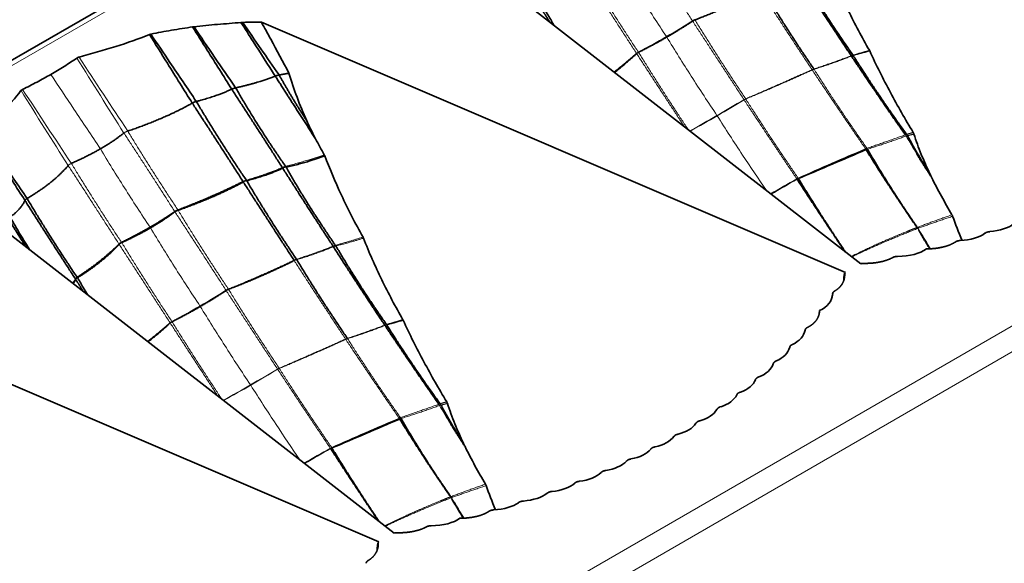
# Model space of a CAD drawing. Header units: millimetres. Extents: x 7 to 415, y 7 to 290.
# Tile 70 of 86: x 336.68 to 349.07, y 89.42 to 96.26. Entities that reach past the tile are written whole.
import ezdxf

# ---------------------------------------------------------------- set-up
doc = ezdxf.new("R2010")
doc.units = ezdxf.units.MM
doc.layers.add('Sichtbar (ISO)', color=7, linetype='Continuous', lineweight=35)
doc.layers.add('Sichtbar schmal (ISO)', color=7, linetype='Continuous', lineweight=18)

msp = doc.modelspace()

# ---------------------------------------------------------------- linework, layer by layer
at = {"layer": 'Sichtbar (ISO)'}
for p, q in [((392.456, 128.009), (286.673, 66.935)), ((341.804, 97.429), (347.261, 93.186)), ((339.721, 96.226), (347.069, 93.076)), ((335.935, 94.04), (341.392, 89.798)), ((347.271, 93.192), (347.261, 93.186)), ((347.059, 93.07), (347.069, 93.076)), ((347.059, 93.07), (347.059, 93.067)), ((333.852, 92.838), (341.2, 89.688)), ((341.005, 91.054), (341.005, 91.054)), ((341.402, 89.804), (341.392, 89.798)), ((341.19, 89.682), (341.2, 89.688)), ((341.19, 89.682), (341.19, 89.678))]:
    msp.add_line(p, q, dxfattribs=at)
for centre, major_axis, ratio, start_param, end_param in [((340.968, 94.052), (-0.718, 1.109), 0.093519, 0.509798, 0.819444), ((358.693, 102.792), (32.588, 15.25), 0.077658, 4.29211, 4.320121), ((354.187, 91.387), (-5.688, 4.264), 0.413876, 0.551515, 0.621946), ((348.671, 93.892), (-0.587, 0.088), 0.495429, 2.019981, 2.704752), ((348.312, 93.779), (-0.594, 0.089), 0.484983, 1.987526, 2.677644), ((347.559, 93.572), (-0.602, 0.088), 0.464499, 1.915942, 2.703915), ((346.401, 92.904), (-0.5, 0.14), 0.638448, 2.489402, 3.277374), ((346.043, 92.469), (-0.516, 0.127), 0.619206, 2.484617, 3.174735), ((345.848, 92.262), (-0.521, 0.119), 0.610703, 2.439828, 3.124599), ((345.639, 92.063), (-0.527, 0.113), 0.601505, 2.39625, 3.076434), ((345.416, 91.871), (-0.533, 0.107), 0.591767, 2.353834, 3.030203), ((345.179, 91.688), (-0.539, 0.102), 0.581607, 2.312566, 2.985989), ((344.929, 91.513), (-0.544, 0.098), 0.571129, 2.272418, 2.943836), ((352.824, 99.403), (32.588, 15.25), 0.077658, 4.29211, 4.320121), ((344.666, 91.345), (-0.55, 0.094), 0.560427, 2.233355, 2.903752), ((344.389, 91.186), (0.556, -0.092), 0.549578, 5.337259, 6.007655), ((344.099, 91.034), (0.562, -0.09), 0.538663, 5.300217, 5.971635), ((343.795, 90.889), (0.568, -0.088), 0.527737, 5.264152, 5.937575), ((343.478, 90.753), (0.575, -0.088), 0.516855, 5.229036, 5.905404), ((348.318, 87.999), (-5.688, 4.264), 0.413876, 0.551515, 0.621946), ((343.147, 90.624), (0.581, -0.088), 0.50607, 5.194847, 5.875031), ((342.802, 90.503), (-0.587, 0.088), 0.495429, 2.019981, 2.704752), ((342.444, 90.39), (-0.594, 0.089), 0.484983, 1.987526, 2.677644), ((341.69, 90.184), (-0.602, 0.088), 0.464499, 1.915942, 2.703915)]:
    msp.add_ellipse(centre, major_axis=major_axis, ratio=ratio, start_param=start_param, end_param=end_param, dxfattribs=at)
for points, knots in [([(347.37, 95.873), (347.276, 96.037), (347.187, 96.204), (347.02, 96.546), (346.945, 96.718), (346.875, 96.898)], [0, 0, 0, 0, 0.0572748, 0.0572748, 0.1146286, 0.1146286, 0.1146286, 0.1146286]), ([(338.331, 96.075), (338.416, 96.094), (338.502, 96.11), (338.677, 96.14), (338.769, 96.154), (338.855, 96.167)], [-0.05336849, -0.05336849, -0.05336849, -0.05336849, -0.0267651, -0.0267651, 0, 0, 0, 0]), ([(338.855, 96.167), (338.858, 96.167), (338.861, 96.168), (338.867, 96.169), (338.87, 96.169), (338.873, 96.169)], [-0.001854, -0.001854, -0.001854, -0.001854, -0.000940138, -0.000940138, 0, 0, 0, 0]), ([(338.855, 96.167), (338.916, 96.069), (338.978, 95.972), (339.142, 95.711), (339.245, 95.547), (339.347, 95.384)], [-0.09289361, -0.09289361, -0.09289361, -0.09289361, -0.0582404, -0.0582404, 0, 0, 0, 0]), ([(338.873, 96.169), (338.971, 96.181), (339.071, 96.19), (339.267, 96.207), (339.366, 96.214), (339.464, 96.223)], [-0.06012104, -0.06012104, -0.06012104, -0.06012104, -0.02989562, -0.02989562, 0, 0, 0, 0]), ([(339.464, 96.223), (339.468, 96.223), (339.471, 96.223), (339.479, 96.224), (339.483, 96.224), (339.486, 96.224)], [-0.002240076, -0.002240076, -0.002240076, -0.002240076, -0.001141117, -0.001141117, 0, 0, 0, 0]), ([(339.464, 96.223), (339.515, 96.143), (339.566, 96.063), (339.71, 95.838), (339.803, 95.693), (339.895, 95.548)], [-0.08048799, -0.08048799, -0.08048799, -0.08048799, -0.05197876, -0.05197876, 0, 0, 0, 0]), ([(339.486, 96.224), (339.531, 96.225), (339.575, 96.225), (339.653, 96.226), (339.687, 96.226), (339.721, 96.226)], [-0.0266442, -0.0266442, -0.0266442, -0.0266442, -0.01336919, -0.01336919, -0.00318637, -0.00318637, -0.00318637, -0.00318637]), ([(340.067, 95.585), (339.993, 95.726), (339.914, 95.874), (339.797, 96.088), (339.762, 96.152), (339.721, 96.226)], [0, 0, 0, 0, 0.04806119, 0.04806119, 0.07488068, 0.07488068, 0.07488068, 0.07488068]), ([(337.426, 95.787), (337.582, 95.829), (337.736, 95.873), (338.034, 95.967), (338.176, 96.016), (338.315, 96.07)], [-0.1018724, -0.1018724, -0.1018724, -0.1018724, -0.0501361, -0.0501361, 0, 0, 0, 0]), ([(338.315, 96.07), (338.317, 96.071), (338.32, 96.072), (338.325, 96.073), (338.328, 96.074), (338.331, 96.075)], [-0.001802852, -0.001802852, -0.001802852, -0.001802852, -0.000918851, -0.000918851, 0, 0, 0, 0]), ([(338.315, 96.07), (338.389, 95.95), (338.463, 95.829), (338.642, 95.542), (338.746, 95.375), (338.851, 95.208)], [-0.1018463, -0.1018463, -0.1018463, -0.1018463, -0.0592709, -0.0592709, 0, 0, 0, 0]), ([(338.331, 96.075), (338.41, 95.957), (338.49, 95.839), (338.68, 95.557), (338.791, 95.392), (338.902, 95.229)], [0.0163333, 0.0163333, 0.0163333, 0.0163333, 0.0590689, 0.0590689, 0.1186889, 0.1186889, 0.1186889, 0.1186889]), ([(337.072, 95.57), (337.129, 95.603), (337.185, 95.636), (337.294, 95.705), (337.348, 95.74), (337.4, 95.775)], [-0.0484354, -0.0484354, -0.0484354, -0.0484354, -0.02423798, -0.02423798, 0, 0, 0, 0]), ([(337.4, 95.775), (337.404, 95.778), (337.407, 95.78), (337.416, 95.784), (337.421, 95.785), (337.426, 95.787)], [-0.003359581, -0.003359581, -0.003359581, -0.003359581, -0.001690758, -0.001690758, 0, 0, 0, 0]), ([(347.374, 95.865), (347.374, 95.866), (347.373, 95.868), (347.372, 95.87), (347.371, 95.872), (347.37, 95.873)], [0, 0, 0, 0, 0.0004575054, 0.0004575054, 0.0009150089, 0.0009150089, 0.0009150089, 0.0009150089]), ([(347.921, 94.839), (347.822, 95.005), (347.726, 95.172), (347.543, 95.513), (347.455, 95.687), (347.374, 95.865)], [0, 0, 0, 0, 0.0585643, 0.0585643, 0.1173896, 0.1173896, 0.1173896, 0.1173896]), ([(337.072, 95.57), (337.015, 95.537), (336.957, 95.505), (336.838, 95.442), (336.778, 95.411), (336.716, 95.381)], [-0.0484354, -0.0484354, -0.0484354, -0.0484354, -0.02423798, -0.02423798, 0, 0, 0, 0]), ([(340.291, 94.987), (340.248, 95.084), (340.207, 95.182), (340.131, 95.381), (340.096, 95.482), (340.067, 95.585)], [0, 0, 0, 0, 0.03197268, 0.03197268, 0.06404415, 0.06404415, 0.06404415, 0.06404415]), ([(336.696, 95.365), (336.623, 95.275), (336.547, 95.186), (336.384, 95.014), (336.299, 94.933), (336.206, 94.852)], [-0.1018724, -0.1018724, -0.1018724, -0.1018724, -0.0501361, -0.0501361, 0, 0, 0, 0]), ([(336.716, 95.381), (336.712, 95.379), (336.708, 95.376), (336.702, 95.371), (336.699, 95.368), (336.696, 95.365)], [-0.003359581, -0.003359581, -0.003359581, -0.003359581, -0.001690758, -0.001690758, 0, 0, 0, 0]), ([(336.198, 94.843), (336.273, 94.723), (336.349, 94.603), (336.532, 94.316), (336.638, 94.15), (336.746, 93.984)], [0.0163333, 0.0163333, 0.0163333, 0.0163333, 0.0590689, 0.0590689, 0.1186889, 0.1186889, 0.1186889, 0.1186889]), ([(336.206, 94.852), (336.285, 94.735), (336.363, 94.617), (336.552, 94.335), (336.663, 94.172), (336.773, 94.009)], [-0.1018463, -0.1018463, -0.1018463, -0.1018463, -0.0592709, -0.0592709, 0, 0, 0, 0]), ([(347.93, 94.819), (347.929, 94.823), (347.928, 94.826), (347.925, 94.833), (347.923, 94.836), (347.921, 94.839)], [0, 0, 0, 0, 0.001093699, 0.001093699, 0.002187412, 0.002187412, 0.002187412, 0.002187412]), ([(348.133, 94.316), (348.094, 94.397), (348.057, 94.48), (347.989, 94.648), (347.958, 94.733), (347.93, 94.819)], [0, 0, 0, 0, 0.02713991, 0.02713991, 0.05432741, 0.05432741, 0.05432741, 0.05432741]), ([(340.512, 94.557), (340.493, 94.591), (340.475, 94.624), (340.438, 94.692), (340.42, 94.726), (340.402, 94.76)], [0, 0, 0, 0, 0.01160688, 0.01160688, 0.02322044, 0.02322044, 0.02322044, 0.02322044]), ([(340.518, 94.546), (340.517, 94.548), (340.516, 94.55), (340.514, 94.554), (340.513, 94.556), (340.512, 94.557)], [0, 0, 0, 0, 0.000656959, 0.000656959, 0.001313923, 0.001313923, 0.001313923, 0.001313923]), ([(341, 93.523), (340.902, 93.694), (340.812, 93.868), (340.644, 94.23), (340.579, 94.39), (340.518, 94.546)], [0, 0, 0, 0, 0.0598344, 0.0598344, 0.1191258, 0.1191258, 0.1191258, 0.1191258]), ([(348.153, 94.275), (348.149, 94.282), (348.146, 94.289), (348.139, 94.302), (348.136, 94.309), (348.133, 94.316)], [0, 0, 0, 0, 0.002259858, 0.002259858, 0.004520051, 0.004520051, 0.004520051, 0.004520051]), ([(348.409, 93.803), (348.364, 93.88), (348.32, 93.957), (348.234, 94.115), (348.192, 94.194), (348.153, 94.275)], [0, 0, 0, 0, 0.02708604, 0.02708604, 0.05422198, 0.05422198, 0.05422198, 0.05422198]), ([(348.418, 93.785), (348.417, 93.788), (348.415, 93.791), (348.413, 93.797), (348.411, 93.8), (348.409, 93.803)], [0, 0, 0, 0, 0.000987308, 0.000987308, 0.001974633, 0.001974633, 0.001974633, 0.001974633]), ([(341.006, 93.51), (341.005, 93.512), (341.004, 93.514), (341.002, 93.518), (341.001, 93.521), (341, 93.523)], [0, 0, 0, 0, 0.0007072, 0.0007072, 0.001414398, 0.001414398, 0.001414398, 0.001414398]), ([(341.501, 92.484), (341.407, 92.648), (341.318, 92.815), (341.151, 93.158), (341.076, 93.329), (341.006, 93.51)], [0, 0, 0, 0, 0.0572748, 0.0572748, 0.1146286, 0.1146286, 0.1146286, 0.1146286]), ([(341.505, 92.476), (341.505, 92.478), (341.504, 92.479), (341.503, 92.482), (341.502, 92.483), (341.501, 92.484)], [0, 0, 0, 0, 0.0004575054, 0.0004575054, 0.0009150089, 0.0009150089, 0.0009150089, 0.0009150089]), ([(342.052, 91.451), (341.953, 91.616), (341.857, 91.783), (341.674, 92.125), (341.586, 92.298), (341.505, 92.476)], [0, 0, 0, 0, 0.0585643, 0.0585643, 0.1173896, 0.1173896, 0.1173896, 0.1173896]), ([(342.061, 91.431), (342.06, 91.434), (342.059, 91.438), (342.056, 91.445), (342.054, 91.448), (342.052, 91.451)], [0, 0, 0, 0, 0.001093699, 0.001093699, 0.002187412, 0.002187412, 0.002187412, 0.002187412]), ([(342.264, 90.927), (342.225, 91.009), (342.188, 91.092), (342.12, 91.259), (342.089, 91.345), (342.061, 91.431)], [0, 0, 0, 0, 0.02713991, 0.02713991, 0.05432741, 0.05432741, 0.05432741, 0.05432741]), ([(342.284, 90.887), (342.28, 90.893), (342.277, 90.9), (342.27, 90.914), (342.267, 90.921), (342.264, 90.927)], [0, 0, 0, 0, 0.002259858, 0.002259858, 0.004520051, 0.004520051, 0.004520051, 0.004520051]), ([(342.54, 90.415), (342.495, 90.491), (342.451, 90.569), (342.365, 90.726), (342.323, 90.806), (342.284, 90.887)], [0, 0, 0, 0, 0.02708604, 0.02708604, 0.05422198, 0.05422198, 0.05422198, 0.05422198]), ([(342.549, 90.397), (342.548, 90.4), (342.546, 90.403), (342.544, 90.409), (342.542, 90.412), (342.54, 90.415)], [0, 0, 0, 0, 0.000987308, 0.000987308, 0.001974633, 0.001974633, 0.001974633, 0.001974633])]:
    msp.add_open_spline(points, degree=3, knots=knots, dxfattribs=at)
for points, degree in [([(346.495, 96.791), (346.806, 96.305), (347.142, 95.804)], 2), ([(346.527, 96.8), (346.815, 96.308), (347.164, 95.812)], 2), ([(346.035, 96.628), (346.332, 96.134), (346.672, 95.637)], 2), ([(345.176, 96.255), (345.619, 96.426), (346.002, 96.616)], 2), ([(343.276, 96.4), (343.34, 96.292), (343.406, 96.183)], 2), ([(343.254, 96.379), (343.302, 96.303), (343.35, 96.227)], 2), ([(338.873, 96.169), (339.045, 95.913), (339.219, 95.657), (339.397, 95.4)], 3), ([(339.486, 96.224), (339.636, 96.003), (339.789, 95.782), (339.944, 95.562)], 3), ([(344.821, 96.039), (344.991, 96.137), (345.146, 96.24)], 2), ([(345.146, 96.24), (345.158, 96.249), (345.175, 96.255)], 2), ([(344.821, 96.039), (344.652, 95.941), (344.466, 95.848)], 2), ([(344.442, 95.831), (344.312, 95.71), (344.164, 95.594)], 2), ([(344.466, 95.847), (344.451, 95.841), (344.442, 95.831)], 2), ([(347.144, 95.8), (347.471, 95.311), (347.823, 94.809)], 2), ([(347.167, 95.807), (347.477, 95.313), (347.839, 94.815)], 2), ([(339.397, 95.4), (339.689, 95.465), (339.895, 95.548)], 2), ([(339.895, 95.548), (340.142, 95.161), (340.402, 94.76)], 2), ([(339.944, 95.562), (340.007, 95.573), (340.067, 95.585)], 2), ([(339.944, 95.562), (340.104, 95.275), (340.291, 94.987)], 2), ([(339.397, 95.4), (339.68, 94.907), (340.025, 94.413)], 2), ([(338.902, 95.229), (339.165, 95.297), (339.347, 95.384)], 2), ([(339.347, 95.384), (339.663, 94.9), (339.984, 94.398)], 2), ([(338.04, 94.856), (338.515, 95.018), (338.851, 95.208)], 2), ([(338.851, 95.208), (339.169, 94.722), (339.49, 94.222)], 2), ([(338.902, 95.229), (339.195, 94.733), (339.532, 94.239)], 2), ([(337.695, 94.633), (337.861, 94.729), (337.991, 94.832)], 2), ([(347.85, 94.798), (347.98, 94.559), (348.133, 94.316)], 2), ([(337.695, 94.633), (337.53, 94.538), (337.33, 94.45)], 2), ([(340.031, 94.403), (340.307, 94.463), (340.518, 94.546)], 2), ([(347.329, 94.623), (347.621, 94.15), (347.958, 93.661)], 2), ([(347.347, 94.629), (347.628, 94.142), (347.973, 93.645)], 2), ([(347.967, 94.568), (348.056, 94.423), (348.153, 94.275)], 2), ([(337.29, 94.424), (337.101, 94.201), (336.773, 94.009)], 2), ([(340.031, 94.403), (340.309, 93.913), (340.652, 93.42)], 2), ([(339.536, 94.232), (339.797, 94.3), (339.989, 94.39)], 2), ([(339.989, 94.39), (340.295, 93.909), (340.622, 93.409)], 2), ([(338.671, 93.864), (339.127, 94.037), (339.49, 94.222)], 2), ([(338.673, 93.861), (339.136, 94.023), (339.493, 94.216)], 2), ([(339.493, 94.216), (339.807, 93.731), (340.131, 93.232)], 2), ([(339.536, 94.232), (339.826, 93.739), (340.162, 93.245)], 2), ([(346.461, 94.251), (346.754, 93.8), (347.063, 93.34)], 2), ([(346.477, 94.259), (346.759, 93.798), (347.07, 93.334)], 2), ([(336.746, 93.984), (336.693, 93.87), (336.559, 93.774)], 2), ([(336.746, 93.984), (337.054, 93.497), (337.381, 92.997)], 2), ([(336.773, 94.009), (337.069, 93.51), (337.403, 93.017)], 2), ([(338.32, 93.647), (338.487, 93.744), (338.631, 93.844)], 2), ([(338.325, 93.639), (338.492, 93.736), (338.633, 93.841)], 2), ([(338.633, 93.841), (338.648, 93.853), (338.673, 93.861)], 2), ([(336.539, 93.75), (336.647, 93.576), (336.76, 93.4)], 2), ([(336.559, 93.774), (336.677, 93.568), (336.805, 93.364)], 2), ([(338.32, 93.647), (338.153, 93.551), (337.961, 93.457)], 2), ([(338.325, 93.639), (338.158, 93.543), (337.964, 93.454)], 2), ([(347.987, 93.616), (348.056, 93.496), (348.13, 93.376)], 2), ([(348.011, 93.583), (348.071, 93.48), (348.135, 93.376)], 2), ([(337.929, 93.436), (337.713, 93.22), (337.403, 93.017)], 2), ([(337.931, 93.432), (337.722, 93.206), (337.407, 93.012)], 2), ([(337.963, 93.454), (337.941, 93.445), (337.931, 93.432)], 2), ([(340.658, 93.412), (340.946, 92.92), (341.295, 92.424)], 2), ([(348.45, 93.46), (348.402, 93.429), (348.342, 93.404), (348.271, 93.387), (348.188, 93.375), (348.087, 93.374)], 5), ([(340.626, 93.402), (340.937, 92.917), (341.273, 92.415)], 2), ([(339.307, 92.866), (339.75, 93.037), (340.133, 93.228)], 2), ([(340.166, 93.239), (340.463, 92.745), (340.803, 92.249)], 2), ([(347.66, 93.264), (347.607, 93.235), (347.542, 93.213), (347.466, 93.198), (347.379, 93.19), (347.271, 93.192)], 5), ([(346.936, 92.845), (346.986, 92.876), (347.023, 92.913), (347.05, 92.957), (347.064, 93.008), (347.059, 93.07)], 5), ([(347.052, 93.041), (347.049, 93.019), (347.047, 92.996), (347.047, 92.973)], 3), ([(347.059, 93.067), (347.057, 93.062), (347.056, 93.057), (347.054, 93.051), (347.053, 93.046), (347.052, 93.041)], 5), ([(347.059, 93.067), (347.059, 93.063), (347.06, 93.059), (347.06, 93.055), (347.06, 93.051), (347.06, 93.048)], 5), ([(337.385, 92.99), (337.371, 92.964), (337.353, 92.938)], 2), ([(337.385, 92.99), (337.433, 92.915), (337.481, 92.839)], 2), ([(337.407, 93.012), (337.471, 92.903), (337.537, 92.795)], 2), ([(338.952, 92.65), (339.122, 92.748), (339.277, 92.851)], 2), ([(339.277, 92.852), (339.289, 92.86), (339.306, 92.866)], 2), ([(346.901, 92.764), (346.902, 92.777), (346.904, 92.789), (346.907, 92.801)], 3), ([(346.907, 92.793), (346.905, 92.788), (346.904, 92.783), (346.903, 92.778), (346.902, 92.772), (346.901, 92.767)], 5), ([(338.952, 92.65), (338.783, 92.552), (338.597, 92.459)], 2), ([(346.596, 92.389), (346.65, 92.417), (346.692, 92.452), (346.723, 92.493), (346.742, 92.541), (346.744, 92.599)], 5), ([(346.742, 92.579), (346.741, 92.572), (346.74, 92.564), (346.739, 92.557)], 3), ([(338.573, 92.443), (338.443, 92.321), (338.295, 92.206)], 2), ([(338.597, 92.459), (338.582, 92.452), (338.573, 92.443)], 2), ([(341.298, 92.418), (341.608, 91.925), (341.97, 91.427)], 2), ([(341.275, 92.412), (341.602, 91.923), (341.954, 91.42)], 2), ([(341.981, 91.41), (342.111, 91.17), (342.264, 90.927)], 2), ([(341.46, 91.235), (341.752, 90.761), (342.089, 90.273)], 2), ([(341.478, 91.241), (341.759, 90.753), (342.104, 90.257)], 2), ([(342.098, 91.18), (342.187, 91.034), (342.284, 90.887)], 2), ([(340.592, 90.863), (340.885, 90.411), (341.194, 89.952)], 2), ([(340.608, 90.87), (340.89, 90.409), (341.201, 89.946)], 2), ([(342.118, 90.227), (342.187, 90.108), (342.261, 89.987)], 2), ([(342.142, 90.194), (342.202, 90.091), (342.266, 89.987)], 2), ([(342.581, 90.072), (342.533, 90.04), (342.473, 90.016), (342.402, 89.998), (342.319, 89.987), (342.218, 89.986)], 5), ([(341.791, 89.875), (341.738, 89.846), (341.673, 89.825), (341.597, 89.809), (341.51, 89.801), (341.402, 89.804)], 5), ([(341.067, 89.457), (341.117, 89.487), (341.154, 89.525), (341.181, 89.569), (341.195, 89.619), (341.19, 89.682)], 5), ([(341.183, 89.652), (341.18, 89.63), (341.178, 89.608), (341.178, 89.585)], 3), ([(341.19, 89.678), (341.188, 89.673), (341.187, 89.668), (341.185, 89.663), (341.184, 89.658), (341.183, 89.652)], 5), ([(341.19, 89.678), (341.19, 89.674), (341.191, 89.67), (341.191, 89.667), (341.191, 89.663), (341.191, 89.659)], 5)]:
    msp.add_open_spline(points, degree=degree, dxfattribs=at)
for points, weights, degree in [([(339.895, 95.548), (339.919, 95.557), (339.944, 95.562)], [1, 1.04276263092, 1], 2), ([(339.347, 95.384), (339.37, 95.394), (339.397, 95.4)], [1, 1.04798981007, 1], 2), ([(338.851, 95.208), (338.873, 95.221), (338.902, 95.229)], [1, 1.05312969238, 1], 2), ([(336.773, 94.009), (336.752, 93.996), (336.746, 93.984)], [1, 1.05312969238, 1], 2), ([(338.631, 93.844), (338.648, 93.854), (338.671, 93.864)], [1.00078135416, 1.03592539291, 1.00082128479], 2), ([(348.887, 93.591), (348.87, 93.59), (348.857, 93.588), (348.845, 93.584), (348.834, 93.578), (348.824, 93.57)], [1, 1.03390913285, 1.05086369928, 1.05086369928, 1.03390913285, 1], 5), ([(337.961, 93.457), (337.941, 93.446), (337.929, 93.436)], [1.00078135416, 1.03592539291, 1.00082128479], 2), ([(348.514, 93.479), (348.497, 93.479), (348.483, 93.476), (348.471, 93.473), (348.46, 93.467), (348.45, 93.46)], [1, 1.03391725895, 1.05087588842, 1.05087588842, 1.03391725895, 1], 5), ([(347.725, 93.28), (347.709, 93.28), (347.695, 93.278), (347.682, 93.275), (347.671, 93.27), (347.66, 93.264)], [1, 1.03162869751, 1.04744304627, 1.04744304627, 1.03162869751, 1], 5), ([(346.908, 92.808), (346.908, 92.817), (346.911, 92.825), (346.916, 92.833), (346.924, 92.839), (346.936, 92.845)], [1, 1.03162869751, 1.04744304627, 1.04744304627, 1.03162869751, 1], 5), ([(346.562, 92.353), (346.563, 92.362), (346.567, 92.37), (346.574, 92.377), (346.583, 92.383), (346.596, 92.389)], [1, 1.03391725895, 1.05087588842, 1.05087588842, 1.03391725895, 1], 5), ([(346.368, 92.137), (346.37, 92.147), (346.374, 92.155), (346.381, 92.162), (346.391, 92.168), (346.404, 92.173)], [1, 1.03390913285, 1.05086369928, 1.05086369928, 1.03390913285, 1], 5), ([(346.16, 91.93), (346.163, 91.939), (346.168, 91.947), (346.175, 91.954), (346.185, 91.96), (346.199, 91.965)], [1, 1.0348407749, 1.05226116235, 1.05226116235, 1.0348407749, 1], 5), ([(345.938, 91.73), (345.941, 91.74), (345.947, 91.748), (345.955, 91.754), (345.966, 91.76), (345.98, 91.765)], [1, 1.03570165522, 1.05355248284, 1.05355248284, 1.03570165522, 1], 5), ([(345.702, 91.539), (345.706, 91.549), (345.712, 91.556), (345.721, 91.563), (345.732, 91.568), (345.747, 91.573)], [1, 1.03648379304, 1.05472568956, 1.05472568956, 1.03648379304, 1], 5), ([(345.452, 91.356), (345.457, 91.366), (345.464, 91.373), (345.472, 91.379), (345.484, 91.384), (345.499, 91.389)], [1, 1.03717955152, 1.05576932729, 1.05576932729, 1.03717955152, 1], 5), ([(345.189, 91.181), (345.194, 91.19), (345.201, 91.198), (345.21, 91.204), (345.223, 91.208), (345.238, 91.212)], [1, 1.03777993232, 1.05666989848, 1.05666989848, 1.03777993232, 1], 5), ([(344.931, 91.033), (344.926, 91.03), (344.921, 91.027), (344.918, 91.023), (344.914, 91.019), (344.911, 91.014)], [1.0478440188, 1.04782292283, 1.04302797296, 1.0334591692, 1.01911651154, 1], 5), ([(344.931, 91.033), (344.936, 91.036), (344.941, 91.038), (344.948, 91.04), (344.955, 91.042), (344.963, 91.044)], [1.0478440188, 1.04782292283, 1.04302797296, 1.0334591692, 1.01911651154, 1], 5), ([(344.674, 90.884), (344.658, 90.881), (344.645, 90.877), (344.635, 90.871), (344.626, 90.864), (344.62, 90.855)], [1, 1.03777993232, 1.05666989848, 1.05666989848, 1.03777993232, 1], 5), ([(344.371, 90.732), (344.354, 90.729), (344.341, 90.725), (344.331, 90.72), (344.322, 90.713), (344.314, 90.704)], [1, 1.03717955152, 1.05576932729, 1.05576932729, 1.03717955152, 1], 5), ([(344.054, 90.587), (344.037, 90.585), (344.024, 90.582), (344.013, 90.577), (344.003, 90.57), (343.995, 90.562)], [1, 1.03648379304, 1.05472568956, 1.05472568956, 1.03648379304, 1], 5), ([(343.722, 90.451), (343.706, 90.449), (343.692, 90.446), (343.681, 90.442), (343.671, 90.435), (343.663, 90.427)], [1, 1.03570165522, 1.05355248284, 1.05355248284, 1.03570165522, 1], 5), ([(343.377, 90.323), (343.361, 90.322), (343.347, 90.319), (343.335, 90.314), (343.325, 90.308), (343.316, 90.3)], [1, 1.0348407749, 1.05226116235, 1.05226116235, 1.0348407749, 1], 5), ([(343.018, 90.203), (343.001, 90.202), (342.988, 90.199), (342.976, 90.195), (342.965, 90.19), (342.955, 90.182)], [1, 1.03390913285, 1.05086369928, 1.05086369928, 1.03390913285, 1], 5), ([(342.645, 90.091), (342.628, 90.09), (342.614, 90.088), (342.602, 90.084), (342.591, 90.079), (342.581, 90.072)], [1, 1.03391725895, 1.05087588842, 1.05087588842, 1.03391725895, 1], 5), ([(341.856, 89.891), (341.84, 89.891), (341.826, 89.89), (341.813, 89.886), (341.802, 89.882), (341.791, 89.875)], [1, 1.03162869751, 1.04744304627, 1.04744304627, 1.03162869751, 1], 5), ([(341.039, 89.42), (341.039, 89.429), (341.042, 89.437), (341.047, 89.444), (341.055, 89.451), (341.067, 89.457)], [1, 1.03162869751, 1.04744304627, 1.04744304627, 1.03162869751, 1], 5)]:
    msp.add_rational_spline(points, weights, degree=degree, dxfattribs=at)
at = {"layer": 'Sichtbar schmal (ISO)'}
for p, q in [((286.773, 66.925), (392.556, 127.999)), ((401.685, 122.728), (295.902, 61.654)), ((296.043, 61.409), (401.826, 122.483)), ((345.144, 96.243), (345.144, 96.243)), ((345.146, 96.24), (345.146, 96.24)), ((345.175, 96.255), (345.176, 96.255)), ((344.44, 95.834), (344.44, 95.834)), ((344.442, 95.831), (344.442, 95.831)), ((344.464, 95.85), (344.464, 95.85)), ((344.466, 95.848), (344.466, 95.847)), ((347.144, 95.8), (347.146, 95.801)), ((346.651, 95.625), (346.652, 95.626)), ((346.673, 95.633), (346.675, 95.634)), ((345.793, 95.251), (345.793, 95.251)), ((345.794, 95.249), (345.793, 95.251)), ((345.794, 95.249), (345.794, 95.249)), ((345.815, 95.26), (345.814, 95.262)), ((345.814, 95.262), (345.814, 95.262)), ((345.815, 95.26), (345.815, 95.26)), ((347.322, 94.633), (347.314, 94.646)), ((347.323, 94.632), (347.322, 94.633)), ((339.493, 94.216), (339.494, 94.217)), ((339.534, 94.232), (339.536, 94.232)), ((346.457, 94.256), (346.458, 94.257)), ((346.458, 94.256), (346.457, 94.256)), ((346.461, 94.251), (346.459, 94.253)), ((346.461, 94.251), (346.462, 94.252)), ((346.472, 94.264), (346.474, 94.265)), ((346.474, 94.264), (346.474, 94.265)), ((346.477, 94.259), (346.476, 94.261)), ((346.476, 94.258), (346.477, 94.259)), ((338.631, 93.844), (338.631, 93.844)), ((338.633, 93.841), (338.633, 93.841)), ((338.671, 93.864), (338.671, 93.864)), ((338.673, 93.861), (338.673, 93.861)), ((347.97, 93.644), (347.958, 93.661)), ((347.974, 93.645), (347.973, 93.645)), ((347.987, 93.616), (347.978, 93.632)), ((337.929, 93.436), (337.929, 93.436)), ((337.931, 93.432), (337.931, 93.432)), ((337.961, 93.457), (337.961, 93.457)), ((337.964, 93.454), (337.963, 93.454)), ((340.133, 93.228), (340.135, 93.228)), ((340.163, 93.239), (340.166, 93.239)), ((337.386, 92.991), (337.385, 92.99)), ((337.407, 93.012), (337.406, 93.011)), ((339.275, 92.854), (339.275, 92.854)), ((339.277, 92.851), (339.277, 92.852)), ((339.304, 92.869), (339.305, 92.869)), ((339.306, 92.866), (339.307, 92.866)), ((338.571, 92.446), (338.571, 92.446)), ((338.573, 92.443), (338.573, 92.443)), ((338.595, 92.462), (338.595, 92.462)), ((338.597, 92.459), (338.597, 92.459)), ((341.275, 92.412), (341.277, 92.412)), ((340.782, 92.237), (340.783, 92.237)), ((340.804, 92.245), (340.806, 92.245)), ((339.924, 91.862), (339.924, 91.863)), ((339.925, 91.861), (339.924, 91.862)), ((339.925, 91.861), (339.925, 91.861)), ((339.946, 91.871), (339.945, 91.873)), ((339.945, 91.873), (339.945, 91.873)), ((339.946, 91.871), (339.946, 91.871)), ((341.453, 91.245), (341.445, 91.258)), ((341.454, 91.244), (341.453, 91.245)), ((340.588, 90.868), (340.589, 90.868)), ((340.589, 90.867), (340.588, 90.868)), ((340.592, 90.863), (340.59, 90.865)), ((340.592, 90.863), (340.593, 90.863)), ((340.603, 90.876), (340.605, 90.876)), ((340.605, 90.876), (340.605, 90.876)), ((340.608, 90.87), (340.607, 90.873)), ((340.607, 90.87), (340.608, 90.87)), ((342.101, 90.256), (342.089, 90.273)), ((342.105, 90.257), (342.104, 90.257)), ((342.118, 90.227), (342.109, 90.244))]:
    msp.add_line(p, q, dxfattribs=at)
for centre, major_axis, ratio, start_param, end_param in [((341.101, 96.426), (5.45, 1.61), 0.314415, 5.366173, 5.450803), ((341.101, 96.426), (-5.45, -1.61), 0.314415, 2.139951, 2.22458), ((383.631, 130.247), (42.941, -79.106), 0.636794, 4.804072, 4.816477), ((372.328, 124.088), (47.977, -78.514), 0.485065, 4.777112, 4.789247), ((385.916, 131.934), (43.668, -80.989), 0.662521, 4.808481, 4.820616), ((373.241, 124.249), (46.834, -76.865), 0.514423, 4.77518, 4.787585), ((334.726, 94.819), (16.097, 5.743), 0.246562, 5.350579, 5.379022), ((335.691, 98.934), (13.868, 1.732), 0.481854, 5.431726, 5.466513), ((334.726, 94.819), (-16.097, -5.743), 0.246562, 2.181048, 2.208986), ((335.691, 98.934), (-13.868, -1.732), 0.481854, 2.256037, 2.290134), ((350.37, 96.158), (2.932, -4.906), 0.503772, 4.689557, 4.735554), ((360.248, 82.358), (24.902, 1.96), 0.603727, 2.068355, 2.108676), ((370.015, 77.027), (33.843, -3.641), 0.640519, 2.407225, 2.420879), ((361.474, 127.17), (40.698, 38.21), 0.307191, 4.061028, 4.069275), ((350.096, 92.181), (4.939, 1.115), 0.398717, 2.072307, 2.119476), ((335.232, 93.038), (5.45, 1.61), 0.314415, 5.366173, 5.450803), ((335.232, 93.038), (-5.45, -1.61), 0.314415, 2.139951, 2.22458), ((328.857, 91.43), (16.097, 5.743), 0.246562, 5.350579, 5.379022), ((329.822, 95.546), (13.868, 1.732), 0.481854, 5.431726, 5.466513), ((328.857, 91.43), (-16.097, -5.743), 0.246562, 2.181048, 2.208986), ((329.822, 95.546), (-13.868, -1.732), 0.481854, 2.256037, 2.290134), ((344.501, 92.77), (2.932, -4.906), 0.503772, 4.689557, 4.735554), ((354.379, 78.969), (24.902, 1.96), 0.603727, 2.068355, 2.108676), ((364.146, 73.639), (33.843, -3.641), 0.640519, 2.407225, 2.420879), ((355.605, 123.782), (40.698, 38.21), 0.307191, 4.061028, 4.069275), ((344.227, 88.793), (4.939, 1.115), 0.398717, 2.072307, 2.119476)]:
    msp.add_ellipse(centre, major_axis=major_axis, ratio=ratio, start_param=start_param, end_param=end_param, dxfattribs=at)
for points in [[(344.502, 97.229), (344.823, 96.741), (345.144, 96.243)], [(343.8, 96.821), (344.118, 96.332), (344.44, 95.834)], [(343.833, 96.842), (344.136, 96.344), (344.464, 95.85)], [(346.002, 96.616), (346.318, 96.128), (346.649, 95.628)], [(345.146, 96.24), (345.466, 95.75), (345.793, 95.251)], [(345.176, 96.255), (345.482, 95.758), (345.814, 95.262)], [(344.44, 95.834), (344.306, 95.716), (344.157, 95.6)], [(344.442, 95.831), (344.739, 95.375), (345.043, 94.911)], [(344.466, 95.848), (344.768, 95.358), (345.093, 94.872)], [(346.672, 95.637), (346.918, 95.72), (347.142, 95.804)], [(346.675, 95.634), (346.924, 95.712), (347.144, 95.8)], [(347.146, 95.801), (347.155, 95.804), (347.164, 95.806)], [(347.164, 95.812), (347.268, 95.842), (347.37, 95.873)], [(347.164, 95.806), (347.166, 95.806), (347.167, 95.807)], [(347.167, 95.807), (347.273, 95.835), (347.374, 95.865)], [(345.814, 95.262), (346.239, 95.446), (346.649, 95.628)], [(345.815, 95.26), (346.243, 95.438), (346.651, 95.625)], [(346.651, 95.625), (346.973, 95.141), (347.314, 94.646)], [(346.652, 95.626), (346.662, 95.63), (346.673, 95.633)], [(346.675, 95.634), (346.987, 95.138), (347.34, 94.64)], [(345.794, 95.249), (345.803, 95.255), (345.815, 95.26)], [(345.794, 95.249), (346.119, 94.757), (346.457, 94.256)], [(345.815, 95.26), (346.131, 94.763), (346.474, 94.265)], [(337.991, 94.832), (338.312, 94.343), (338.631, 93.844)], [(338.04, 94.856), (338.342, 94.358), (338.671, 93.864)], [(347.34, 94.64), (347.586, 94.725), (347.823, 94.809)], [(347.347, 94.629), (347.597, 94.708), (347.832, 94.794)], [(347.832, 94.794), (347.841, 94.797), (347.85, 94.798)], [(347.839, 94.815), (347.88, 94.827), (347.921, 94.839)], [(347.85, 94.798), (347.89, 94.809), (347.93, 94.819)], [(340.025, 94.413), (340.296, 94.483), (340.512, 94.557)], [(347.329, 94.623), (347.337, 94.627), (347.347, 94.629)], [(337.29, 94.424), (337.608, 93.935), (337.929, 93.436)], [(337.33, 94.45), (337.633, 93.951), (337.961, 93.457)], [(339.532, 94.239), (339.787, 94.315), (339.984, 94.398)], [(339.993, 94.392), (340.007, 94.399), (340.024, 94.402)], [(340.024, 94.402), (340.027, 94.403), (340.031, 94.403)], [(339.989, 94.39), (339.991, 94.391), (339.993, 94.392)], [(339.494, 94.217), (339.511, 94.227), (339.534, 94.232)], [(346.462, 94.252), (346.468, 94.255), (346.476, 94.258)], [(338.633, 93.841), (338.954, 93.352), (339.275, 92.854)], [(338.673, 93.861), (338.976, 93.363), (339.305, 92.869)], [(347.973, 93.645), (348.185, 93.726), (348.409, 93.803)], [(347.981, 93.633), (348.193, 93.71), (348.418, 93.785)], [(347.148, 93.274), (347.532, 93.459), (347.978, 93.632)], [(347.332, 93.372), (347.574, 93.485), (347.84, 93.592)], [(347.84, 93.592), (347.904, 93.619), (347.97, 93.644)], [(347.978, 93.632), (347.979, 93.633), (347.981, 93.633)], [(347.981, 93.633), (347.996, 93.608), (348.011, 93.583)], [(337.931, 93.432), (338.249, 92.944), (338.571, 92.446)], [(337.964, 93.454), (338.267, 92.956), (338.595, 92.462)], [(340.162, 93.245), (340.411, 93.325), (340.622, 93.409)], [(340.63, 93.404), (340.64, 93.408), (340.651, 93.41)], [(340.651, 93.41), (340.654, 93.411), (340.658, 93.412)], [(340.652, 93.42), (340.835, 93.471), (341, 93.523)], [(340.658, 93.412), (340.842, 93.457), (341.006, 93.51)], [(340.166, 93.239), (340.419, 93.313), (340.626, 93.402)], [(340.626, 93.402), (340.628, 93.403), (340.63, 93.404)], [(339.305, 92.869), (339.743, 93.048), (340.131, 93.232)], [(340.133, 93.228), (340.449, 92.74), (340.78, 92.24)], [(340.135, 93.228), (340.148, 93.235), (340.163, 93.239)], [(337.381, 92.997), (337.365, 92.971), (337.345, 92.945)], [(337.406, 93.011), (337.391, 93.002), (337.386, 92.991)], [(339.277, 92.851), (339.597, 92.361), (339.924, 91.862)], [(339.307, 92.866), (339.613, 92.369), (339.945, 91.873)], [(338.571, 92.446), (338.437, 92.328), (338.288, 92.211)], [(338.573, 92.443), (338.87, 91.986), (339.174, 91.522)], [(338.597, 92.459), (338.899, 91.97), (339.224, 91.483)], [(340.803, 92.249), (341.049, 92.332), (341.273, 92.415)], [(341.277, 92.412), (341.286, 92.416), (341.295, 92.418)], [(341.295, 92.424), (341.399, 92.454), (341.501, 92.484)], [(341.295, 92.418), (341.297, 92.418), (341.298, 92.418)], [(341.298, 92.418), (341.404, 92.447), (341.505, 92.476)], [(340.806, 92.245), (341.055, 92.323), (341.275, 92.412)], [(339.945, 91.873), (340.37, 92.057), (340.78, 92.24)], [(339.946, 91.871), (340.375, 92.05), (340.782, 92.237)], [(340.782, 92.237), (341.104, 91.752), (341.445, 91.258)], [(340.783, 92.237), (340.793, 92.242), (340.804, 92.245)], [(340.806, 92.245), (341.118, 91.75), (341.471, 91.252)], [(339.925, 91.861), (339.934, 91.867), (339.946, 91.871)], [(339.925, 91.861), (340.25, 91.368), (340.588, 90.868)], [(339.946, 91.871), (340.262, 91.374), (340.605, 90.876)], [(341.97, 91.427), (342.011, 91.439), (342.052, 91.451)], [(341.981, 91.41), (342.021, 91.42), (342.061, 91.431)], [(341.471, 91.252), (341.717, 91.337), (341.954, 91.42)], [(341.478, 91.241), (341.728, 91.319), (341.963, 91.405)], [(341.963, 91.405), (341.972, 91.408), (341.981, 91.41)], [(341.46, 91.235), (341.468, 91.238), (341.478, 91.241)], [(340.593, 90.863), (340.599, 90.867), (340.607, 90.87)], [(342.104, 90.257), (342.316, 90.338), (342.54, 90.415)], [(342.112, 90.245), (342.324, 90.322), (342.549, 90.397)], [(341.279, 89.886), (341.663, 90.07), (342.109, 90.244)], [(341.463, 89.983), (341.705, 90.097), (341.971, 90.204)], [(341.971, 90.204), (342.035, 90.23), (342.101, 90.256)], [(342.109, 90.244), (342.11, 90.244), (342.112, 90.245)], [(342.112, 90.245), (342.127, 90.22), (342.142, 90.194)]]:
    msp.add_open_spline(points, degree=2, dxfattribs=at)
for points, knots in [([(344.817, 96.045), (344.709, 96.208), (344.601, 96.373), (344.394, 96.7), (344.293, 96.863), (344.194, 97.028)], [-0.1166023, -0.1166023, -0.1166023, -0.1166023, -0.0575606, -0.0575606, 0, 0, 0, 0]), ([(344.821, 96.039), (344.821, 96.04), (344.82, 96.041), (344.819, 96.043), (344.818, 96.044), (344.817, 96.045)], [-0.0007572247, -0.0007572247, -0.0007572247, -0.0007572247, -0.0003791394, -0.0003791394, -0.000003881, -0.000003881, -0.000003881, -0.000003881]), ([(345.453, 95.053), (345.343, 95.216), (345.235, 95.381), (345.025, 95.71), (344.922, 95.874), (344.821, 96.039)], [-0.11739, -0.11739, -0.11739, -0.11739, -0.0580249, -0.0580249, 0, 0, 0, 0]), ([(337.695, 94.633), (337.584, 94.8), (337.473, 94.966), (337.265, 95.278), (337.169, 95.424), (337.072, 95.57)], [-0.1202975, -0.1202975, -0.1202975, -0.1202975, -0.0600379, -0.0600379, -0.0073745, -0.0073745, -0.0073745, -0.0073745]), ([(345.456, 95.048), (345.456, 95.049), (345.455, 95.05), (345.454, 95.051), (345.454, 95.052), (345.453, 95.053)], [-0.0005177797, -0.0005177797, -0.0005177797, -0.0005177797, -0.0002590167, -0.0002590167, 0, 0, 0, 0]), ([(346.074, 94.109), (345.973, 94.257), (345.873, 94.405), (345.667, 94.718), (345.56, 94.883), (345.456, 95.048)], [-0.1128128, -0.1128128, -0.1128128, -0.1128128, -0.0588414, -0.0588414, 0, 0, 0, 0]), ([(338.32, 93.647), (338.211, 93.811), (338.103, 93.976), (337.895, 94.305), (337.794, 94.468), (337.695, 94.633)], [-0.1169565, -0.1169565, -0.1169565, -0.1169565, -0.0576653, -0.0576653, 0, 0, 0, 0]), ([(338.325, 93.639), (338.324, 93.641), (338.323, 93.642), (338.322, 93.645), (338.321, 93.646), (338.32, 93.647)], [-0.0009457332, -0.0009457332, -0.0009457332, -0.0009457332, -0.0004740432, -0.0004740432, 0, 0, 0, 0]), ([(338.948, 92.657), (338.84, 92.82), (338.732, 92.984), (338.525, 93.312), (338.424, 93.475), (338.325, 93.639)], [-0.1166023, -0.1166023, -0.1166023, -0.1166023, -0.0575606, -0.0575606, 0, 0, 0, 0]), ([(338.952, 92.65), (338.952, 92.651), (338.951, 92.652), (338.95, 92.655), (338.949, 92.656), (338.948, 92.657)], [-0.0007572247, -0.0007572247, -0.0007572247, -0.0007572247, -0.0003791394, -0.0003791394, -0.000003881, -0.000003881, -0.000003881, -0.000003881]), ([(339.584, 91.664), (339.474, 91.828), (339.366, 91.993), (339.156, 92.322), (339.053, 92.485), (338.952, 92.65)], [-0.11739, -0.11739, -0.11739, -0.11739, -0.0580249, -0.0580249, 0, 0, 0, 0]), ([(339.587, 91.66), (339.587, 91.661), (339.586, 91.661), (339.585, 91.663), (339.585, 91.663), (339.584, 91.664)], [-0.0005177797, -0.0005177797, -0.0005177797, -0.0005177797, -0.0002590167, -0.0002590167, 0, 0, 0, 0]), ([(340.205, 90.721), (340.104, 90.868), (340.004, 91.017), (339.798, 91.33), (339.691, 91.494), (339.587, 91.66)], [-0.1128128, -0.1128128, -0.1128128, -0.1128128, -0.0588414, -0.0588414, 0, 0, 0, 0])]:
    msp.add_open_spline(points, degree=3, knots=knots, dxfattribs=at)
for points, weights in [([(345.144, 96.243), (345.157, 96.25), (345.173, 96.258)], [1.00051175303, 1.0189307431, 1.00056697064]), ([(345.174, 96.258), (345.175, 96.256), (345.176, 96.255)], [1, 1.00015822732, 1]), ([(345.144, 96.243), (345.145, 96.241), (345.146, 96.24)], [1, 1.00014842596, 1]), ([(344.464, 95.85), (344.45, 95.842), (344.44, 95.834)], [1.00051175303, 1.0189307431, 1.00056697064]), ([(344.44, 95.834), (344.441, 95.833), (344.442, 95.831)], [1, 1.00015822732, 1]), ([(344.464, 95.85), (344.465, 95.849), (344.466, 95.848)], [1, 1.00014842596, 1]), ([(347.142, 95.804), (347.152, 95.808), (347.164, 95.812)], [1, 1.00766531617, 1]), ([(347.142, 95.804), (347.143, 95.802), (347.144, 95.8)], [1, 1.00057293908, 1]), ([(347.164, 95.812), (347.166, 95.809), (347.167, 95.807)], [1, 1.00074718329, 1]), ([(346.649, 95.628), (346.66, 95.633), (346.672, 95.637)], [1, 1.01083409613, 1]), ([(346.672, 95.637), (346.673, 95.636), (346.675, 95.634)], [1, 1.00030139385, 1]), ([(346.649, 95.628), (346.65, 95.627), (346.651, 95.625)], [1, 1.00021757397, 1]), ([(345.793, 95.251), (345.802, 95.256), (345.814, 95.262)], [1.00025761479, 1.00923657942, 1.00029022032]), ([(337.991, 94.832), (338.009, 94.846), (338.04, 94.856)], [1, 1.05637322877, 1]), ([(347.823, 94.809), (347.831, 94.812), (347.839, 94.815)], [1, 1.00375063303, 1]), ([(347.823, 94.809), (347.828, 94.802), (347.832, 94.794)], [1, 1.00265995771, 1]), ([(347.839, 94.815), (347.84, 94.814), (347.841, 94.812)], [1, 1.00063802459, 1.00104417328]), ([(347.841, 94.812), (347.844, 94.808), (347.847, 94.803)], [1.00104417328, 1.00225643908, 1.00140293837]), ([(347.847, 94.803), (347.848, 94.801), (347.85, 94.798)], [1.00140293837, 1.00096875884, 1]), ([(347.322, 94.633), (347.331, 94.637), (347.34, 94.64)], [1, 1.00782308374, 1]), ([(347.323, 94.632), (347.326, 94.628), (347.329, 94.623)], [1.00022086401, 1.00092733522, 1]), ([(347.34, 94.64), (347.343, 94.635), (347.347, 94.629)], [1, 1.00143527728, 1]), ([(337.33, 94.45), (337.302, 94.438), (337.29, 94.424)], [1, 1.05637322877, 1]), ([(339.984, 94.398), (340.003, 94.406), (340.025, 94.413)], [1, 1.03089169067, 1]), ([(339.984, 94.398), (339.986, 94.394), (339.989, 94.39)], [1, 1.00064253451, 1]), ([(340.025, 94.413), (340.028, 94.408), (340.031, 94.403)], [1, 1.00110612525, 1]), ([(339.49, 94.222), (339.509, 94.231), (339.532, 94.239)], [1, 1.03492526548, 1]), ([(339.49, 94.222), (339.491, 94.219), (339.493, 94.216)], [1, 1.00036045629, 1]), ([(339.532, 94.239), (339.534, 94.236), (339.536, 94.232)], [1, 1.00051023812, 1]), ([(346.458, 94.257), (346.465, 94.261), (346.472, 94.264)], [1.00062913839, 1.00447518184, 1.00067002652]), ([(346.458, 94.256), (346.459, 94.255), (346.459, 94.253)], [1.00005363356, 1.00017183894, 1.00014899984]), ([(346.474, 94.264), (346.475, 94.263), (346.476, 94.261)], [1.00006059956, 1.00021743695, 1.00016628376]), ([(338.631, 93.844), (338.632, 93.842), (338.633, 93.841)], [1, 1.00020338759, 1]), ([(338.671, 93.864), (338.672, 93.863), (338.673, 93.861)], [1, 1.00021568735, 1]), ([(347.97, 93.644), (347.972, 93.645), (347.973, 93.645)], [1, 1.01461947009, 1]), ([(347.97, 93.644), (347.974, 93.638), (347.978, 93.632)], [1, 1.00160858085, 1]), ([(347.974, 93.645), (347.978, 93.639), (347.981, 93.633)], [1.00009273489, 1.00163094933, 1]), ([(337.929, 93.436), (337.93, 93.434), (337.931, 93.432)], [1, 1.00021568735, 1]), ([(337.961, 93.457), (337.963, 93.456), (337.964, 93.454)], [1, 1.00020338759, 1]), ([(340.622, 93.409), (340.637, 93.415), (340.652, 93.42)], [1, 1.01621283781, 1]), ([(340.622, 93.409), (340.624, 93.405), (340.626, 93.402)], [1, 1.00066789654, 1]), ([(340.652, 93.42), (340.655, 93.416), (340.658, 93.412)], [1, 1.00107602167, 1]), ([(340.131, 93.232), (340.145, 93.239), (340.162, 93.245)], [1, 1.01936196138, 1]), ([(340.131, 93.232), (340.132, 93.23), (340.133, 93.228)], [1, 1.00036150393, 1]), ([(340.162, 93.245), (340.164, 93.242), (340.166, 93.239)], [1, 1.0005191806, 1]), ([(337.403, 93.017), (337.387, 93.006), (337.381, 92.997)], [1, 1.03492526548, 1]), ([(337.381, 92.997), (337.383, 92.994), (337.385, 92.99)], [1, 1.00051023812, 1]), ([(337.403, 93.017), (337.405, 93.015), (337.407, 93.012)], [1, 1.00036045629, 1]), ([(339.275, 92.854), (339.288, 92.862), (339.304, 92.869)], [1.00051175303, 1.0189307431, 1.00056697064]), ([(339.275, 92.854), (339.276, 92.853), (339.277, 92.851)], [1, 1.00014842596, 1]), ([(339.305, 92.869), (339.306, 92.868), (339.307, 92.866)], [1, 1.00015822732, 1]), ([(338.595, 92.462), (338.581, 92.454), (338.571, 92.446)], [1.00051175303, 1.0189307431, 1.00056697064]), ([(338.571, 92.446), (338.572, 92.444), (338.573, 92.443)], [1, 1.00015822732, 1]), ([(338.595, 92.462), (338.596, 92.461), (338.597, 92.459)], [1, 1.00014842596, 1]), ([(341.273, 92.415), (341.283, 92.42), (341.295, 92.424)], [1, 1.00766531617, 1]), ([(341.273, 92.415), (341.274, 92.414), (341.275, 92.412)], [1, 1.00057293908, 1]), ([(341.295, 92.424), (341.297, 92.421), (341.298, 92.418)], [1, 1.00074718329, 1]), ([(340.78, 92.24), (340.791, 92.244), (340.803, 92.249)], [1, 1.01083409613, 1]), ([(340.78, 92.24), (340.781, 92.238), (340.782, 92.237)], [1, 1.00021757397, 1]), ([(340.803, 92.249), (340.804, 92.247), (340.806, 92.245)], [1, 1.00030139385, 1]), ([(339.924, 91.863), (339.933, 91.868), (339.945, 91.873)], [1.00025761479, 1.00923657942, 1.00029022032]), ([(341.954, 91.42), (341.962, 91.424), (341.97, 91.427)], [1, 1.00375063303, 1]), ([(341.97, 91.427), (341.971, 91.425), (341.972, 91.424)], [1, 1.00063802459, 1.00104417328]), ([(341.954, 91.42), (341.959, 91.413), (341.963, 91.405)], [1, 1.00265995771, 1]), ([(341.972, 91.424), (341.975, 91.419), (341.978, 91.415)], [1.00104417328, 1.00225643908, 1.00140293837]), ([(341.978, 91.415), (341.979, 91.412), (341.981, 91.41)], [1.00140293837, 1.00096875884, 1]), ([(341.453, 91.245), (341.462, 91.248), (341.471, 91.252)], [1, 1.00782308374, 1]), ([(341.454, 91.244), (341.457, 91.239), (341.46, 91.235)], [1.00022086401, 1.00092733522, 1]), ([(341.471, 91.252), (341.474, 91.247), (341.478, 91.241)], [1, 1.00143527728, 1]), ([(340.589, 90.868), (340.596, 90.872), (340.603, 90.876)], [1.00062913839, 1.00447518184, 1.00067002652]), ([(340.589, 90.867), (340.59, 90.866), (340.59, 90.865)], [1.00005363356, 1.00017183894, 1.00014899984]), ([(340.605, 90.876), (340.606, 90.874), (340.607, 90.873)], [1.00006059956, 1.00021743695, 1.00016628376]), ([(342.101, 90.256), (342.103, 90.256), (342.104, 90.257)], [1, 1.01461947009, 1]), ([(342.101, 90.256), (342.105, 90.25), (342.109, 90.244)], [1, 1.00160858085, 1]), ([(342.105, 90.257), (342.109, 90.251), (342.112, 90.245)], [1.00009273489, 1.00163094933, 1])]:
    msp.add_rational_spline(points, weights, degree=2, dxfattribs=at)

doc.saveas('drawing.dxf')
